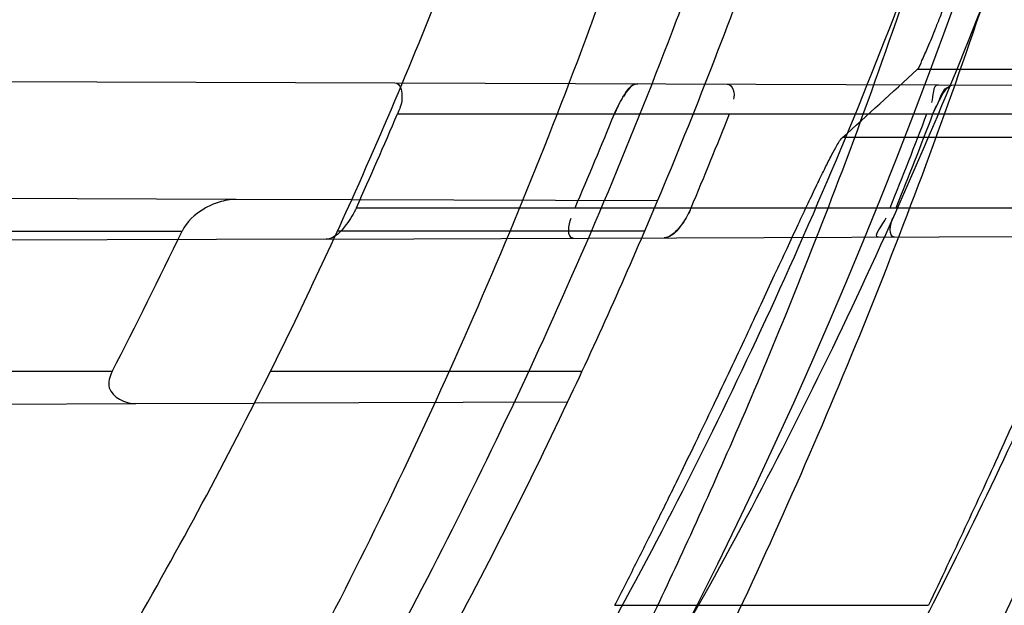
# Model space of a CAD drawing. Header units: millimetres. Extents: x 0 to 297, y 0 to 210.
# Tile 35 of 256: x 143.4286 to 143.5128, y 90.771 to 90.821. Entities that reach past the tile are written whole.
import ezdxf

# ---------------------------------------------------------------- set-up
doc = ezdxf.new("R2010")
doc.units = ezdxf.units.MM
doc.header["$LTSCALE"] = 16.335
doc.layers.get('0').update_dxf_attribs({"linetype": 'CONTINUOUS'})
for name, color, linetype in [('01_GLOBAL', 7, 'CONTINUOUS'), ('INTFCLR_1', 7, 'CONTINUOUS'), ('INTFCLR_144815', 7, 'CONTINUOUS')]:
    doc.layers.add(name, color=color, linetype=linetype)

msp = doc.modelspace()

# ---------------------------------------------------------------- linework, layer by layer
at = {"color": 7, "linetype": 'Continuous'}
msp.add_circle((144.2368034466, 92.193132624), 3.04, dxfattribs=at)
at = {"color": 9, "linetype": 'Continuous'}
msp.add_arc((144.2368034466, 92.193132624), 3.001038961, 182.9674534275, 267.0325465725, dxfattribs=at)
at = {"layer": '01_GLOBAL', "color": 7, "linetype": 'Continuous'}
msp.add_circle((144.2368034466, 92.193132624), 3.08, dxfattribs=at)
at = {"layer": 'INTFCLR_1', "color": 6, "linetype": 'Continuous'}
for p, q in [((143.3952199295, 90.8157966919), (143.4607212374, 90.8155680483)), ((143.4570233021, 90.8055809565), (143.4471388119, 90.8056154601)), ((143.4548423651, 90.80222935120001), (143.3878577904, 90.80199553)), ((143.438565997, 90.7881725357), (143.4487121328, 90.7882079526))]:
    msp.add_line(p, q, dxfattribs=at)
at = {"layer": 'INTFCLR_1', "color": 9, "linetype": 'Continuous'}
for p, q in [((143.4607212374, 90.8155680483), (143.5326782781, 90.8153168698)), ((143.460933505, 90.8129089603), (143.5317836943, 90.8129089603)), ((143.4471388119, 90.8056154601), (143.3958357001, 90.8057945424)), ((143.4831626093, 90.80548971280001), (143.4570233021, 90.8055809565)), ((143.4574268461, 90.80490896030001), (143.5288213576, 90.80490896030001)), ((143.380525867, 90.8029089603), (143.442521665, 90.8029089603)), ((143.4548423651, 90.80222935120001), (143.5279265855, 90.80248446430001)), ((143.4820648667, 90.8029089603), (143.4558086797, 90.8029089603)), ((143.4365434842, 90.7909089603), (143.3731483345, 90.7909089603)), ((143.4767024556, 90.7909089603), (143.4500694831, 90.7909089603)), ((143.3856319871, 90.78798776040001), (143.438565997, 90.7881725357)), ((143.4754799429, 90.7883013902), (143.4487121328, 90.7882079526))]:
    msp.add_line(p, q, dxfattribs=at)
at = {"layer": 'INTFCLR_1', "color": 7, "linetype": 'Continuous'}
for p, q in [((143.4799513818, 90.81390843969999), (143.4794711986, 90.8129089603)), ((143.5066976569, 90.8129089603), (143.5071307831, 90.8138714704))]:
    msp.add_line(p, q, dxfattribs=at)
msp.add_lwpolyline([(143.4842879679, 90.80253176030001), (143.4842190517, 90.8024895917), (143.4841515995, 90.8024522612), (143.4840856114, 90.8024198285), (143.4840208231, 90.8023922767), (143.4839574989, 90.80236973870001), (143.4838964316, 90.802352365), (143.4838378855, 90.80234008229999), (143.4837815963, 90.802332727), (143.4837275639, 90.80233018)], dxfattribs=at)
at = {"layer": 'INTFCLR_1', "color": 6, "linetype": 'Continuous'}
for centre, radius, start, end in [((143.076579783, 90.97690896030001), 0.4827613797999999, 270, 90.00000002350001), ((143.076579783, 90.97690896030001), 0.4587930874, 270, 90.00000002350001), ((143.075919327, 90.9769045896), 0.4184859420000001, 335.7326455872, 336.9285663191), ((143.077110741, 90.9769048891), 0.4344981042, 336.6810239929, 337.8249472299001), ((143.0759183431, 90.9769051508), 0.4447273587, 337.2478700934, 338.3610402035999), ((143.0766158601, 90.9769054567), 0.4598059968, 338.0335761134, 339.1045049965), ((143.077109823, 90.97690537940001), 0.4598266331, 338.0346236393, 339.1054969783), ((143.076579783, 90.97690896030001), 0.417241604, 333.1113287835, 335.7561731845), ((143.076579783, 90.97690896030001), 0.441241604, 334.6943264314, 337.139241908), ((143.0532784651, 90.98933691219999), 0.4315851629, 332.6280237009, 334.4079187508)]:
    msp.add_arc(centre, radius, start, end, dxfattribs=at)
at = {"layer": 'INTFCLR_1', "color": 9, "linetype": 'Continuous'}
for radius, start, end in [(0.417241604, 335.7561731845, 339.1304001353), (0.441241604, 337.139241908, 340.3263098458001), (0.417241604, 329.5812702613, 333.1113287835), (0.441241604, 331.3802865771, 334.6943264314)]:
    msp.add_arc((143.076579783, 90.97690896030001), radius, start, end, dxfattribs=at)
at = {"layer": 'INTFCLR_1', "color": 6, "linetype": 'Continuous'}
for points, knots in [([(143.391388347, 91.3209089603), (143.3904120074, 91.3209089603), (143.3921762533, 91.3175482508), (143.3936912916, 91.315694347), (143.3961672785, 91.3124411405), (143.3992225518, 91.30876154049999), (143.403128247, 91.3040654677), (143.4076936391, 91.29861198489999), (143.4125904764, 91.2926805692), (143.4174256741, 91.286720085), (143.4219266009, 91.28104271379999), (143.4260587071, 91.27571427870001), (143.4298162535, 91.27075815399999), (143.4332121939, 91.266182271), (143.4362702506, 91.26197618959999), (143.4390204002, 91.2581218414), (143.4414908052, 91.2545969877), (143.44370074, 91.2513921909), (143.4456749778, 91.24848640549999), (143.4474377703, 91.24585559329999), (143.4490168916, 91.24346918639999), (143.4504211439, 91.2413232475), (143.4516679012, 91.2393981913), (143.4527743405, 91.2376740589), (143.4537663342, 91.2361152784), (143.4546489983, 91.2347177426), (143.4556772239, 91.23307898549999), (143.456672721, 91.23147797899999), (143.4576979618, 91.229813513), (143.4585721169, 91.2283843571), (143.4595323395, 91.2268022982), (143.4605887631, 91.22504676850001), (143.4617562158, 91.22308812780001), (143.4630444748, 91.22090314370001), (143.464465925, 91.21846216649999), (143.4660286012, 91.2157418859), (143.4677482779, 91.21270225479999), (143.4696392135, 91.20930191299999), (143.4717186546, 91.20548838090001), (143.4740086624, 91.2011951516), (143.4765248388, 91.1963580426), (143.4792812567, 91.1909028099), (143.4822951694, 91.18473858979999), (143.4855914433, 91.1777384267), (143.4891913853, 91.16974930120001), (143.4931140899, 91.16057587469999), (143.4973740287, 91.14998328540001), (143.5019825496, 91.13763594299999), (143.5068772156, 91.12325026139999), (143.5117345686, 91.10722271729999), (143.5162134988, 91.0902287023), (143.5200746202, 91.0730385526), (143.5232856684, 91.05580143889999), (143.5258459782, 91.03858559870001), (143.5277689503, 91.0213883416), (143.5290609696, 91.0042502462), (143.529733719, 90.9871546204), (143.5297948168, 90.97012845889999), (143.5292510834, 90.9531560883), (143.5281065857, 90.9362397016), (143.5263644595, 90.9193928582), (143.5240214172, 90.9025816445), (143.5210770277, 90.88582850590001), (143.5175167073, 90.8690970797), (143.5133376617, 90.85240858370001), (143.5085942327, 90.8359945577), (143.5035656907, 90.8206525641), (143.4986112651, 90.80703250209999), (143.4940105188, 90.7954001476), (143.4897809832, 90.7854046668), (143.485903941, 90.7767502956), (143.4823616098, 90.7692115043), (143.4791285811, 90.76260345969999), (143.4761817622, 90.75678861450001), (143.4734988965, 90.7516551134), (143.4710647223, 90.7471189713), (143.4688610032, 90.7431068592), (143.466865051, 90.7395466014), (143.4650570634, 90.7363786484), (143.4634184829, 90.7335526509), (143.461937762, 90.7310351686), (143.4606041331, 90.72879595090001), (143.4594032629, 90.72680144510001), (143.4583170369, 90.7250147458), (143.457331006, 90.7234069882), (143.4564183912, 90.7219306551), (143.4555069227, 90.720467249), (143.4545265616, 90.7189048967), (143.4534184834, 90.71715367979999), (143.4521719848, 90.7152023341), (143.4507682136, 90.71302749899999), (143.4491853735, 90.7106037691), (143.4474055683, 90.7079124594), (143.4454085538, 90.7049352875), (143.4431685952, 90.701647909), (143.4406602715, 90.6980271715), (143.4378551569, 90.6940523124), (143.4347311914, 90.6897123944), (143.4312583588, 90.6849889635), (143.4274059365, 90.6798656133), (143.4231637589, 90.6743560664), (143.4185304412, 90.6684770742), (143.4135422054, 90.66229925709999), (143.408452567, 90.6561180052), (143.4036878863, 90.6504204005), (143.3995946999, 90.6455048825), (143.3963986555, 90.6416642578), (143.3938021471, 90.6382708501), (143.3922373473, 90.6363594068), (143.3903920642, 90.6329089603), (143.391388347, 90.6329089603)], [0, 0, 0, 0, 0.0038604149, 0.007501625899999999, 0.0124785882, 0.0188917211, 0.0268498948, 0.0364677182, 0.0470694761, 0.05724446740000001, 0.066818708, 0.0757144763, 0.0839053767, 0.0914099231, 0.0982451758, 0.1044667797, 0.1101313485, 0.11526428, 0.1198589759, 0.1240215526, 0.1277856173, 0.1311734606, 0.1341617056, 0.1368541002, 0.1392736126, 0.1414672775, 0.143389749, 0.1469230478, 0.1489215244, 0.1511192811, 0.1535471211, 0.1562389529, 0.1592204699, 0.1625628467, 0.1662680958, 0.1703891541, 0.1749670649, 0.1800767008, 0.1857729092, 0.1921414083, 0.199315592, 0.2073311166, 0.2163077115, 0.2264451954, 0.2379233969, 0.2509534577, 0.2658909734, 0.2830621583, 0.3030578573, 0.3259639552, 0.3492662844, 0.3725305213, 0.3956109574, 0.4185782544, 0.4413347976, 0.4640172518, 0.4865192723, 0.5089682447, 0.5313242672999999, 0.5536477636, 0.5759939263, 0.5982772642, 0.6207472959, 0.6432362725, 0.6658996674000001, 0.6887559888, 0.7107777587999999, 0.7297237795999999, 0.7460531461, 0.7602331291, 0.7726347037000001, 0.7835467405, 0.7931663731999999, 0.8017211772, 0.8093215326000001, 0.8160683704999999, 0.8220757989, 0.8274205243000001, 0.8322066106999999, 0.8364980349, 0.8403367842, 0.8437547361, 0.8468031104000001, 0.8495420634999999, 0.8520223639, 0.8542604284, 0.8564046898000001, 0.8588391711, 0.861553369, 0.8645986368, 0.8679945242, 0.8717882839, 0.8760445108, 0.8807522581, 0.8859628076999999, 0.8917731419, 0.8981681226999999, 0.9051985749, 0.9129160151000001, 0.9213486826, 0.9305434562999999, 0.9404096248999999, 0.9509435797, 0.9619432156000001, 0.9720502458, 0.9803711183, 0.9870628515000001, 0.9922716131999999, 0.9960607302, 1, 1, 1, 1]), ([(143.3913883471, 90.6329089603), (143.3925009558, 90.6329089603), (143.3944304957, 90.6342092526), (143.3973970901, 90.6359951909), (143.4007982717, 90.63846662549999), (143.4050037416, 90.641686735), (143.4100111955, 90.64579797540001), (143.4155298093, 90.6505901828), (143.4211292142, 90.6557134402), (143.4264144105, 90.6607775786), (143.43125736, 90.6656028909), (143.4356657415, 90.6701567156), (143.4396603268, 90.6744161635), (143.4432708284, 90.6783761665), (143.4465216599, 90.6820354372), (143.4494397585, 90.68539654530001), (143.4520627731, 90.68848206), (143.4544121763, 90.6912986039), (143.456513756, 90.6938607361), (143.4583900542, 90.69618388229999), (143.4600695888, 90.6982924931), (143.4615949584, 90.7002315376), (143.4630975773, 90.7021632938), (143.4646983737, 90.7042463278), (143.4663978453, 90.7064880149), (143.4680793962, 90.7087376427), (143.4697311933, 90.7109767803), (143.4714499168, 90.71333865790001), (143.4733525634, 90.7159926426), (143.4754791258, 90.7190089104), (143.477855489, 90.7224451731), (143.4805066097, 90.7263640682), (143.4834545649, 90.73083052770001), (143.4867221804, 90.73592456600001), (143.4903444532, 90.7417581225), (143.4943554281, 90.74846001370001), (143.4987865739, 90.7561875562), (143.5036710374, 90.7651488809), (143.5090369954, 90.7755879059), (143.5149200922, 90.78786990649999), (143.5212054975, 90.8021696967), (143.5274896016, 90.8180379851), (143.5333654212, 90.8347684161), (143.5385840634, 90.85172715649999), (143.543100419, 90.8687485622), (143.5469295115, 90.8858143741), (143.5500694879, 90.9028343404), (143.5525457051, 90.9198546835), (143.5543635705, 90.93680288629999), (143.5555404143, 90.953705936), (143.5560867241, 90.9705470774), (143.5560112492, 90.9873292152), (143.5553196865, 91.00406232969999), (143.5540157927, 91.0207358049), (143.5520992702, 91.03735679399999), (143.5495685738, 91.05392286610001), (143.5464237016, 91.0704086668), (143.5426520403, 91.08685112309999), (143.5382472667, 91.1032296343), (143.5331875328, 91.11956315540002), (143.527486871, 91.1357686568), (143.5213730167, 91.1512348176), (143.515238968, 91.1652433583), (143.5094946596, 91.17729987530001), (143.5042564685, 91.18755505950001), (143.4994933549, 91.19635787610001), (143.4951738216, 91.20395281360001), (143.4912628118, 91.21054467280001), (143.4877284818, 91.21628951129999), (143.4845342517, 91.2213187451), (143.4816534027, 91.22572797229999), (143.4790579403, 91.22960449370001), (143.4767281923, 91.23301003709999), (143.4746357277, 91.2360102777), (143.472765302, 91.23864767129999), (143.4710870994, 91.24097947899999), (143.46957943, 91.2430470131), (143.4681380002, 91.2450001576), (143.4666395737, 91.2470074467), (143.4649885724, 91.2491911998), (143.463288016, 91.2514092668), (143.4615819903, 91.2536039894), (143.4598543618, 91.2557981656), (143.4579581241, 91.2581730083), (143.4558400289, 91.260784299), (143.4534675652, 91.2636590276), (143.4508179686, 91.26680939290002), (143.447859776, 91.2702519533), (143.4445666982, 91.2739955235), (143.4409044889, 91.27805121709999), (143.4368464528, 91.28241728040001), (143.4323696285, 91.2870829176), (143.4274456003, 91.2920302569), (143.4220754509, 91.2972158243), (143.4163486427, 91.3024971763), (143.410661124, 91.30747107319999), (143.4054543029, 91.3117747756), (143.4010724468, 91.3151480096), (143.3975442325, 91.3177259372), (143.3944939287, 91.3195690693), (143.3925216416, 91.3209089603), (143.3913883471, 91.3209089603)], [0, 0, 0, 0, 0.0042187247, 0.0081401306, 0.0133978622, 0.0200459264, 0.0282638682, 0.0379443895, 0.0477615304, 0.05703690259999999, 0.0656973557, 0.0736821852, 0.0810680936, 0.0878383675, 0.0940009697, 0.0996271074, 0.1047154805, 0.1093563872, 0.1135342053, 0.1172803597, 0.1206792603, 0.1237557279, 0.1266349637, 0.1299589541, 0.1337168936, 0.1373013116, 0.1406085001, 0.1442672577, 0.148377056, 0.1529904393, 0.1582606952, 0.164218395, 0.1709303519, 0.1785521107, 0.1871652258, 0.1969659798, 0.2081658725, 0.2209392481, 0.2356613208, 0.2526660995, 0.2725685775, 0.2948769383, 0.3173640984, 0.3397873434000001, 0.3621386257, 0.3841211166, 0.4060891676, 0.4277469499, 0.4493218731, 0.470705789, 0.4919793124, 0.5131981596, 0.5343255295, 0.5554668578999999, 0.5765984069, 0.5977513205, 0.6189954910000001, 0.6402209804, 0.6617015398, 0.6832900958, 0.7050415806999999, 0.7268239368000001, 0.7463339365, 0.7630160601, 0.7774553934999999, 0.7899931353, 0.8009638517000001, 0.8105830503, 0.8190545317, 0.8265380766, 0.8331730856, 0.8390248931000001, 0.8442268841, 0.8488182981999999, 0.8528943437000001, 0.8564866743, 0.8597116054, 0.8625968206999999, 0.8656908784, 0.8692094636, 0.8729771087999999, 0.8762884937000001, 0.879749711, 0.8835661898, 0.8878115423, 0.8924986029, 0.8976989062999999, 0.9034198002, 0.9097088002, 0.9166034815, 0.9241390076, 0.9323094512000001, 0.9411199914, 0.9506041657, 0.9606137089, 0.9706541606, 0.9792553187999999, 0.9862062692, 0.9916647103, 0.9957028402, 1, 1, 1, 1]), ([(143.4607212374, 90.8155680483), (143.4612149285, 90.8155663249), (143.4614729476, 90.8140740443), (143.4611107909, 90.813325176), (143.460933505, 90.8129089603)], [0, 0, 0, 0, 0.5218234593, 1, 1, 1, 1]), ([(143.4471388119, 90.8056154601), (143.446648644, 90.80561717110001), (143.4456746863, 90.8054362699), (143.4439930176, 90.8046772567), (143.4429010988, 90.8037033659), (143.442521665, 90.8029089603)], [0, 0, 0, 0, 0.2649760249, 0.5240908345, 1, 1, 1, 1]), ([(143.4574268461, 90.80490896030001), (143.4571964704, 90.8043979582), (143.456562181, 90.80337226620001), (143.4555483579, 90.8022318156), (143.4548423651, 90.80222935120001)], [0, 0, 0, 0, 0.4425733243, 1, 1, 1, 1]), ([(143.4365434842, 90.7909089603), (143.4363295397, 90.79049681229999), (143.4359239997, 90.7889870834), (143.4376868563, 90.7881694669), (143.438565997, 90.7881725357)], [0, 0, 0, 0, 0.3456372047, 1, 1, 1, 1])]:
    msp.add_open_spline(points, degree=3, knots=knots, dxfattribs=at)
at = {"layer": 'INTFCLR_1', "color": 9, "linetype": 'Continuous'}
for points, knots in [([(143.480055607, 91.1260798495), (143.4837259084, 91.1155891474), (143.4903909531, 91.0940316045), (143.4967360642, 91.0663225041), (143.4998687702, 91.04781634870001), (143.5011284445, 91.03908602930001), (143.5019170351, 91.03321160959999), (143.5038463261, 91.0170292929), (143.5057008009, 90.99034417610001), (143.5054397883, 90.96356436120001), (143.5044671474, 90.9471924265), (143.504022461, 90.9412179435), (143.5032714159, 90.9323261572), (143.5012002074, 90.91339241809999), (143.4963788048, 90.88484585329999), (143.49048443, 90.86114028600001), (143.4864832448, 90.8475354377), (143.4848602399, 90.84220041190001), (143.4819377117, 90.8330489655), (143.4757637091, 90.8153843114), (143.4658991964, 90.7913053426), (143.4557508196, 90.7706295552), (143.4492053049, 90.7585613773), (143.4468307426, 90.7543048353), (143.4433023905, 90.74809499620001), (143.4357024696, 90.7352960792), (143.4236423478, 90.7168780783), (143.4088585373, 90.6967735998), (143.3981978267, 90.6836583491), (143.3920521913, 90.6764597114), (143.3897353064, 90.67377295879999), (143.3858253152, 90.6693041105), (143.3786022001, 90.6612629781), (143.3707422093, 90.65288706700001), (143.3636495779, 90.6454713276), (143.3593994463, 90.6410102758), (143.3560255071, 90.6373676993), (143.3538487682, 90.6348460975), (143.3526496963, 90.6332520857), (143.3521523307, 90.6324062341), (143.3518509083, 90.63179937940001), (143.3519780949, 90.6310096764), (143.3536612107, 90.6313530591), (143.3555127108, 90.6322404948), (143.3588652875, 90.6340529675), (143.3620632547, 90.63609007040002), (143.3646891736, 90.63783994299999), (143.3663741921, 90.6389985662), (143.3692060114, 90.6409804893), (143.3737350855, 90.64429641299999), (143.3800639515, 90.6492162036), (143.3895251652, 90.6570018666), (143.3979931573, 90.6645963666), (143.4054028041, 90.6717023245), (143.4107134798, 90.67694344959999), (143.4202844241, 90.68681168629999), (143.4339256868, 90.7022001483), (143.4499433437, 90.72266038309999), (143.4614126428, 90.7394215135), (143.4682300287, 90.75032242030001), (143.4707469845, 90.75446396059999), (143.4745342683, 90.76081850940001), (143.4826220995, 90.77508671), (143.4941655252, 90.79824657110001), (143.5021068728, 90.8176018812), (143.505791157, 90.8276271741)], [0, 0, 0, 0, 0.0419354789, 0.08505031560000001, 0.1071497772, 0.1127379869, 0.1183317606, 0.1295131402, 0.1742263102, 0.2191466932, 0.230445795, 0.2361065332, 0.241751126, 0.2641147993, 0.3079545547, 0.3508736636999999, 0.3561840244, 0.3614616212, 0.3719139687, 0.3924297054, 0.4320526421, 0.4700131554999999, 0.4792642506, 0.483852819, 0.4884035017, 0.5062126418, 0.5400088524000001, 0.5714206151, 0.6003317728, 0.6037560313, 0.6071340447, 0.6137178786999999, 0.6261602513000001, 0.6479155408, 0.6570536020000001, 0.6648783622, 0.6711643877, 0.6757843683, 0.6774462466, 0.6786751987, 0.6794900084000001, 0.6799813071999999, 0.6813020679, 0.6842478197, 0.6888651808, 0.6950795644, 0.6987591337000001, 0.70073729, 0.7027989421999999, 0.7117993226, 0.7219139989, 0.7330405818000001, 0.7580265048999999, 0.7648041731, 0.7717766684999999, 0.7861782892, 0.816667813, 0.8493175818, 0.8841610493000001, 0.8932352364, 0.8978283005, 0.9024468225, 0.9211469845, 0.9596997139, 1, 1, 1, 1]), ([(143.3574002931, 90.6329089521), (143.3572429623, 90.6329089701), (143.3568577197, 90.6329849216), (143.3568775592, 90.6336774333), (143.3572897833, 90.63438990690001), (143.3580025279, 90.63544892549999), (143.3590890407, 90.6367667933), (143.3605161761, 90.6383861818), (143.3622809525, 90.6402852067), (143.364262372, 90.64235883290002), (143.366417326, 90.6445772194), (143.3695810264, 90.647809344), (143.3761156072, 90.6544648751), (143.384127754, 90.66278898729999), (143.391492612, 90.67078447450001), (143.3954790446, 90.6752283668), (143.3978410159, 90.6779000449), (143.4041032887, 90.6850552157), (143.4149655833, 90.6980920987), (143.4300350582, 90.7180883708), (143.4423327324, 90.7364164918), (143.4500842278, 90.74915778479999), (143.4536819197, 90.7553382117), (143.4561024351, 90.75957339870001), (143.4627716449, 90.77157583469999), (143.4731139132, 90.7921423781), (143.4831746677, 90.8161140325), (143.4894718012, 90.8337029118), (143.4924519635, 90.8428134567), (143.4941067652, 90.8481240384), (143.4981845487, 90.86166066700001), (143.5041933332, 90.8852508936), (143.5091109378, 90.9136744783), (143.5112232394, 90.9325267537), (143.5119890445, 90.94137893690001), (143.5124424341, 90.9473263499), (143.5134340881, 90.9636235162), (143.5137003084, 90.9902855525), (143.5118091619, 91.01685089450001), (143.5098423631, 91.03295754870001), (143.5090383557, 91.0388051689), (143.5077538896, 91.047496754), (143.5045588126, 91.0659242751), (143.498087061, 91.0935137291), (143.4912937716, 91.1149624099), (143.4875537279, 91.1253987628)], [0, 0, 0, 0, 0.0008731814, 0.0017184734, 0.0032338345, 0.0055641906, 0.008732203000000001, 0.0127298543, 0.0175349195, 0.0231216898, 0.028646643, 0.0346996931, 0.0482229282, 0.0804128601, 0.09881585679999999, 0.1085510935, 0.1135452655, 0.1186072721, 0.1613234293, 0.207686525, 0.2575125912, 0.2837456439, 0.2904463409, 0.297201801, 0.3108185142, 0.3666506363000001, 0.4248611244, 0.4549770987, 0.470314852, 0.4780577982, 0.4858479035, 0.548777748, 0.6130125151, 0.6457681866, 0.6540348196, 0.6623247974, 0.6788712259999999, 0.7446474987, 0.8101274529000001, 0.8265054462, 0.8346996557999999, 0.8428862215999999, 0.8752668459, 0.9384715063, 1, 1, 1, 1]), ([(143.5133416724, 90.82845352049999), (143.5095934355, 90.8184767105), (143.5015126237, 90.7992132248), (143.48977788, 90.77618411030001), (143.4815589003, 90.7619993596), (143.4777089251, 90.7556795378), (143.4751493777, 90.7515590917), (143.4682128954, 90.7407077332), (143.456543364, 90.7240235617), (143.4402554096, 90.7036662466), (143.4263884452, 90.6883575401), (143.4166609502, 90.67853995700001), (143.4112615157, 90.67332328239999), (143.403723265, 90.6662454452), (143.3951109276, 90.65868233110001), (143.3854941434, 90.6509298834), (143.379059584, 90.64602816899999), (143.3744559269, 90.64272343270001), (143.3715784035, 90.6407481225), (143.3698645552, 90.6395914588), (143.3661678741, 90.63717972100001), (143.3623175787, 90.6347700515), (143.3587607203, 90.63320736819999), (143.3577821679, 90.6329089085), (143.3574002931, 90.6329089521)], [0, 0, 0, 0, 0.1254333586, 0.2455838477, 0.3039242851, 0.3183395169, 0.3326778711, 0.3610127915, 0.4699119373, 0.572102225, 0.6676664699, 0.7128530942, 0.7347412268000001, 0.7560248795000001, 0.8345501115, 0.8695520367, 0.9013904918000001, 0.9297392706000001, 0.9362356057, 0.9424699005, 0.9540693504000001, 0.9882335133, 0.9955056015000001, 1, 1, 1, 1])]:
    msp.add_open_spline(points, degree=3, knots=knots, dxfattribs=at)
at = {"layer": 'INTFCLR_1', "color": 7, "linetype": 'Continuous'}
for points, knots in [([(143.4794711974, 90.8129089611), (143.4796730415, 90.81340427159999), (143.4801707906, 90.8142828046), (143.4808936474, 90.8155022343), (143.4814638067, 90.8154956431)], [0, 0, 0, 0, 0.484010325, 1, 1, 1, 1]), ([(143.5066976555, 90.812908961), (143.5068792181, 90.8133846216), (143.5073259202, 90.8142133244), (143.5079660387, 90.81540715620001), (143.5084965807, 90.8154012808)], [0, 0, 0, 0, 0.4896894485, 1, 1, 1, 1]), ([(143.4860399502, 90.80490896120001), (143.4858343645, 90.80441854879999), (143.4852774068, 90.8034576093), (143.484373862, 90.802328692), (143.4837275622, 90.8023301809)], [0, 0, 0, 0, 0.4513860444, 1, 1, 1, 1]), ([(143.4860399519, 90.80490896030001), (143.485838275, 90.80443216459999), (143.4853555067, 90.80356439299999), (143.4846906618, 90.8027846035), (143.4842879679, 90.80253176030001)], [0, 0, 0, 0, 0.5212463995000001, 1, 1, 1, 1])]:
    msp.add_open_spline(points, degree=3, knots=knots, dxfattribs=at)
for points in [[(143.481463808, 90.8154956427), (143.4809197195, 90.815497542), (143.4805225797, 90.81487397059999), (143.4802523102, 90.81440175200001)], [(143.5071307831, 90.8138714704), (143.5073900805, 90.81435780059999), (143.5075480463, 90.8152135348), (143.50809918, 90.81521161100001)]]:
    msp.add_open_spline(points, degree=3, dxfattribs=at)
at = {"layer": 'INTFCLR_1', "color": 6, "linetype": 'Continuous'}
for points in [[(143.4891136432, 90.8154689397), (143.4895831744, 90.81546730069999), (143.4898198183, 90.81460152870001), (143.4896466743, 90.81416508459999)], [(143.5071643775, 90.8154059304), (143.5066220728, 90.81540782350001), (143.5067538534, 90.81440189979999), (143.5065604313, 90.81389525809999)], [(143.475951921, 90.8023030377), (143.4753829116, 90.8023010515), (143.4755605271, 90.80347943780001), (143.4757857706, 90.8040019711)], [(143.5020570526, 90.80239416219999), (143.5014654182, 90.80239209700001), (143.5024753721, 90.80350113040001), (143.502696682, 90.8040498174)], [(143.5034088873, 90.802398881), (143.5028603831, 90.8023969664), (143.5030546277, 90.80352894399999), (143.5032597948, 90.80403763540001)]]:
    msp.add_open_spline(points, degree=3, dxfattribs=at)
at = {"layer": 'INTFCLR_144815', "color": 9, "linetype": 'Continuous'}
for p, q in [((143.5308834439, 90.8166982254), (143.5053356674, 90.8166982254)), ((143.5246742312, 90.8108955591), (143.498970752, 90.8108955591)), ((143.4795138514, 90.7709503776), (143.5063085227, 90.7709503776))]:
    msp.add_line(p, q, dxfattribs=at)
at = {"layer": 'INTFCLR_144815', "color": 6, "linetype": 'Continuous'}
for radius in [0.5104906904, 0.4864760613]:
    msp.add_circle((143.076579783, 90.97690896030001), radius, dxfattribs=at)
for radius, start, end in [(0.7037433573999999, 313.9937911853, 154.5150993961), (0.6797433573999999, 312.9543589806, 154.5144414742), (0.6572577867, 282.2440355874, 71.2863570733), (0.5288304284, 45.0000000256, 314.9999999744), (0.5278840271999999, 44.999999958, 315.000000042), (0.5271191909, 44.99999997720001, 315.0000000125), (0.5186031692, 308.490992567, 51.50900743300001), (0.5426177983, 316.9838592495, 43.0161407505), (0.5120146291, 313.9992414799, 46.00075850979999)]:
    msp.add_arc((143.076579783, 90.97690896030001), radius, start, end, dxfattribs=at)
at = {"layer": 'INTFCLR_144815', "color": 9, "linetype": 'Continuous'}
for centre, radius, start, end in [((143.076579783, 90.97690896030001), 0.6528896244, 292.4997540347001, 54.0964566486), ((143.0765826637, 90.97691030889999), 0.5889741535, 292.4997540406, 54.09645665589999), ((143.0766003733, 90.97691387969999), 0.5790161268, 311.2505121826, 48.7494878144), ((143.076579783, 90.97690896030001), 0.5277450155, 314.0862202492, 45.9137797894), ((143.076579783, 90.97690896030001), 0.5151250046, 313.8592910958, 46.1407088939), ((143.076579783, 90.97690896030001), 0.5117547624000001, 314.0319604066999, 45.9680396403)]:
    msp.add_arc(centre, radius, start, end, dxfattribs=at)
at = {"layer": 'INTFCLR_144815', "color": 6, "linetype": 'Continuous'}
msp.add_ellipse((143.076579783, 91.6533714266), major_axis=(0, 1.0152094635), ratio=0.7456587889, start_param=-2.5496427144, end_param=-2.5394757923, dxfattribs=at)
for points, knots in [([(143.433067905, 90.62090910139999), (143.4328265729, 90.6209135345), (143.4324756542, 90.62173267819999), (143.4330197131, 90.6224610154), (143.4334366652, 90.6233453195), (143.4339703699, 90.62419814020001), (143.4346161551, 90.625198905), (143.4354019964, 90.62633936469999), (143.4363208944, 90.62762784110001), (143.4373778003, 90.629067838), (143.4385738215, 90.6306651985), (143.4399109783, 90.6324252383), (143.441391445, 90.63435475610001), (143.4430186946, 90.6364625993), (143.4447956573, 90.638757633), (143.4467226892, 90.6412461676), (143.4487964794, 90.6439306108), (143.4510117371, 90.6468115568), (143.4533657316, 90.6498936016), (143.4558612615, 90.6531893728), (143.4585019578, 90.6567137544), (143.461284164, 90.6604731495), (143.4641988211, 90.6644674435), (143.4672349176, 90.66869431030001), (143.4703835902, 90.673154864), (143.473633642, 90.6778472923), (143.4769725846, 90.6827680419), (143.4803867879, 90.68791175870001), (143.4838617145, 90.69327133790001), (143.4873822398, 90.69883811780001), (143.4909329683, 90.704602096), (143.4944985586, 90.7105522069), (143.4980640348, 90.7166766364), (143.5016150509, 90.7229631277), (143.5051380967, 90.72939925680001), (143.508620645, 90.7359726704), (143.5120512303, 90.7426712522), (143.5154195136, 90.7494833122), (143.5187162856, 90.75639770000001), (143.5219334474, 90.7634039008), (143.5250639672, 90.77049210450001), (143.5281017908, 90.777653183), (143.5310417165, 90.78487857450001), (143.5338798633, 90.7921616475), (143.5366072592, 90.7994810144), (143.5392210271, 90.8068281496), (143.5417223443, 90.8142048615), (143.5441140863, 90.8216202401), (143.5463966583, 90.8290768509), (143.5485670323, 90.8365654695), (143.5506238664, 90.84408177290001), (143.5525648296, 90.8516162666), (143.5543887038, 90.8591617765), (143.5560958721, 90.86671694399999), (143.5576869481, 90.8742815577), (143.5591625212, 90.881855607), (143.5605229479, 90.88943824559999), (143.5617683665, 90.89702739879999), (143.5628989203, 90.9046205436), (143.5639149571, 90.91221615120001), (143.5648169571, 90.91981379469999), (143.5656053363, 90.9274129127), (143.5662804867, 90.9350130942), (143.5668427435, 90.942613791), (143.5672924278, 90.9502149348), (143.5676297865, 90.9578162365), (143.5678550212, 90.9654177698), (143.5679682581, 90.97301929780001), (143.5679695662, 90.9806209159), (143.567858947, 90.9882224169), (143.5676363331, 90.99582392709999), (143.5673015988, 91.00342523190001), (143.5668545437, 91.01102638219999), (143.5662949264, 91.0186270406), (143.5656224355, 91.0262270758), (143.5648367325, 91.0338260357), (143.5639374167, 91.0414235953), (143.5629240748, 91.0490191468), (143.5617962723, 91.05661196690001), (143.5605535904, 91.0642010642), (143.5591956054, 91.07178539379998), (143.5577218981, 91.0793638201), (143.5561322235, 91.0869343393), (143.5544265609, 91.09449419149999), (143.5526049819, 91.10204067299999), (143.5506674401, 91.10957186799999), (143.5486137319, 91.117086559), (143.5464439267, 91.1245825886), (143.5441586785, 91.13205611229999), (143.5417591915, 91.139502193), (143.5392470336, 91.1469155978), (143.5366239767, 91.1542912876), (143.5338923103, 91.16162359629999), (143.5310549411, 91.16890614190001), (143.5281154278, 91.1761319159), (143.525078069, 91.1832932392), (143.5219479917, 91.1903817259), (143.5187312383, 91.19738826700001), (143.5154348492, 91.20430302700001), (143.512066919, 91.2111154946), (143.5086366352, 91.2178145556), (143.5051543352, 91.2243885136), (143.5016314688, 91.2308252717), (143.4980805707, 91.2371124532), (143.4945151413, 91.2432376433), (143.4909495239, 91.24918858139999), (143.4873986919, 91.2549534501), (143.4838779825, 91.2605211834), (143.480402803, 91.2658817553), (143.4769882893, 91.27102648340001), (143.4736489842, 91.2759482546), (143.4703985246, 91.28064170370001), (143.4672493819, 91.28510330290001), (143.464212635, 91.2893314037), (143.4612978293, 91.29332617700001), (143.4585129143, 91.29708947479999), (143.4558642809, 91.3006245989), (143.4533568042, 91.30393610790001), (143.450993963, 91.30702956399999), (143.4487779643, 91.3099113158), (143.4467099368, 91.3125882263), (143.444790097, 91.3150674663), (143.4430178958, 91.31735635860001), (143.4413922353, 91.31946213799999), (143.4399116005, 91.32139186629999), (143.4385741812, 91.323152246), (143.4373781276, 91.32474964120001), (143.4363211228, 91.32618976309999), (143.4354021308, 91.3274783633), (143.4346162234, 91.32861891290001), (143.4339704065, 91.32961972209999), (143.4334366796, 91.3304725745), (143.4330197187, 91.3313568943), (143.4324756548, 91.33208523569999), (143.4328265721, 91.33290438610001), (143.433067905, 91.3329088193)], [0, 0, 0, 0, 0.0009310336, 0.002365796, 0.0034193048, 0.0047077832, 0.006237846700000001, 0.0080159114, 0.0100484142, 0.0123424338, 0.0149055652, 0.0177455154, 0.0208683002, 0.0242865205, 0.0280168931, 0.0320641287, 0.03642688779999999, 0.0411013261, 0.0460820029, 0.0513859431, 0.0570470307, 0.0630689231, 0.0694259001, 0.0761196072, 0.0831428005, 0.0904858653, 0.0981365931, 0.1060799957, 0.1142989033, 0.1227742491, 0.1314855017, 0.1404113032, 0.1495299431, 0.1588198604, 0.1682601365, 0.1778307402, 0.1875127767, 0.1972886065, 0.2071421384, 0.2170587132, 0.2270251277, 0.2370298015, 0.2470622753, 0.2571128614, 0.2671789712, 0.2771901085, 0.2871913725, 0.2972229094, 0.3072428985, 0.3172696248, 0.3272959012, 0.3372999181, 0.3472797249, 0.3572378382, 0.3671756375, 0.3770956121, 0.3870009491, 0.3968896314, 0.4067592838, 0.416611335, 0.4264476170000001, 0.4362699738, 0.4460792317, 0.4558777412, 0.465666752, 0.475448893, 0.4852256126, 0.4949995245, 0.5047720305, 0.5145458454, 0.5243224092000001, 0.5341044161, 0.5438932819, 0.5536914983, 0.5635002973, 0.5733219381, 0.5831577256, 0.5930094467, 0.6028783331, 0.6127653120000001, 0.6226711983, 0.6325970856, 0.6425436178, 0.6525082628, 0.6624891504, 0.6724871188, 0.6825027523, 0.6925369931, 0.7025869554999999, 0.7126463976, 0.7227116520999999, 0.7327783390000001, 0.742840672, 0.7528920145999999, 0.7629245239, 0.772929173, 0.7828957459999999, 0.7928124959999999, 0.8026662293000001, 0.8124423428, 0.8221246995, 0.8316958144, 0.8411366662, 0.8504272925, 0.8595467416, 0.8684734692, 0.8771857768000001, 0.8856622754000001, 0.8938824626, 0.9018271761, 0.9094792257, 0.9168237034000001, 0.923848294, 0.9305435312, 0.93690291, 0.9429227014, 0.9486018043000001, 0.9539413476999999, 0.9589446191, 0.9636165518, 0.9679634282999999, 0.9719924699, 0.9757115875, 0.9791292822, 0.9822538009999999, 0.9850935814, 0.9876568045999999, 0.9899510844, 0.9919838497, 0.9937619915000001, 0.9952921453, 0.9965806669, 0.997634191, 0.9990689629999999, 1, 1, 1, 1]), ([(143.4446760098, 91.3209089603), (143.4444338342, 91.3209089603), (143.4440805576, 91.32008333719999), (143.4445966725, 91.319342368), (143.4449904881, 91.3184389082), (143.4454977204, 91.3175675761), (143.4461122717, 91.3165448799), (143.4468609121, 91.3153794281), (143.4477365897, 91.3140630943), (143.4487436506, 91.31259278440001), (143.4498827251, 91.31096304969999), (143.4511555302, 91.3091686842), (143.4525633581, 91.3072037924), (143.4541073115, 91.30506236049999), (143.455788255, 91.3027379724), (143.4576064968, 91.30022429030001), (143.4595619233, 91.2975147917), (143.4616535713, 91.2946033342), (143.4638797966, 91.2914838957), (143.4662378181, 91.28815120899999), (143.4687238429, 91.2846006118), (143.4713327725, 91.2808285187), (143.4740582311, 91.27683247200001), (143.4768924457, 91.2726114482), (143.4798262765, 91.2681659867), (143.4828493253, 91.2634982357), (143.4859500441, 91.2586120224), (143.4891159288, 91.25351281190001), (143.492333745, 91.2482076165), (143.4955897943, 91.2427048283), (143.4988701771, 91.2370140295), (143.5021610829, 91.2311457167), (143.5054490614, 91.2251109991), (143.5087212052, 91.218921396), (143.5119653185, 91.2125886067), (143.5151700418, 91.20612431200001), (143.5183249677, 91.1995399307), (143.5214206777, 91.1928464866), (143.5244487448, 91.1860545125), (143.5274017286, 91.1791739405), (143.5302731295, 91.1722140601), (143.5330572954, 91.16518358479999), (143.5357494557, 91.15809040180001), (143.5383454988, 91.1509419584), (143.5408421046, 91.1437447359), (143.5432363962, 91.13650504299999), (143.5455261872, 91.1292281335), (143.547709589, 91.1219192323), (143.5497852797, 91.1145825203), (143.551752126, 91.1072222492), (143.5536094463, 91.09984166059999), (143.5553566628, 91.0924441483), (143.5569935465, 91.0850321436), (143.5585198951, 91.077608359), (143.559935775, 91.07017457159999), (143.5612412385, 91.0627328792), (143.562436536, 91.05528445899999), (143.5635218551, 91.0478309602), (143.5644975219, 91.0403731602), (143.5653637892, 91.03291231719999), (143.5661210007, 91.02544880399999), (143.5667694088, 91.01798358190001), (143.5673093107, 91.0105167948), (143.5677409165, 91.0030491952), (143.5680644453, 90.9955807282), (143.5682800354, 90.9881119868), (143.5683878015, 90.980642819), (143.5683877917, 90.97317374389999), (143.5682800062, 90.9657045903), (143.5680643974, 90.9582358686), (143.5677408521, 90.9507674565), (143.5673092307, 90.9432999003), (143.5667693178, 90.9358331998), (143.5661208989, 90.9283680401), (143.5653636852, 90.9209046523), (143.5644974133, 90.91344388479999), (143.5635217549, 90.9059862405), (143.5624364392, 90.8985328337), (143.5612411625, 90.8910845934), (143.5599357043, 90.88364296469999), (143.5585198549, 90.87620936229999), (143.5569935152, 90.86878563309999), (143.555356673, 90.8613738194), (143.5536094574, 90.8539763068), (143.551752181, 90.8465958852), (143.5497853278, 90.83923557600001), (143.5477096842, 90.8318990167), (143.545526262, 90.8245900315), (143.5432365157, 90.8173132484), (143.540842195, 90.81007345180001), (143.5383456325, 90.8028763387), (143.5357495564, 90.79572779), (143.5330574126, 90.7886346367), (143.5302732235, 90.78160409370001), (143.5274018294, 90.7746442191), (143.5244488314, 90.7677636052), (143.5214207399, 90.7609715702), (143.5183250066, 90.754278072), (143.5151700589, 90.7476936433), (143.5119653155, 90.74122930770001), (143.5087211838, 90.7348964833), (143.5054490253, 90.7287068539), (143.5021610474, 90.7226721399), (143.4988701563, 90.716803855), (143.4955897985, 90.7111130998), (143.4923337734, 90.7056103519), (143.4891159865, 90.7003052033), (143.4859501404, 90.69520605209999), (143.4828494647, 90.69031990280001), (143.4798264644, 90.6856522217), (143.4768926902, 90.68120684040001), (143.4740585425, 90.6769859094), (143.4713331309, 90.67298992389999), (143.4687242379, 90.6692178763), (143.4662382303, 90.66566729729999), (143.463880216, 90.66233461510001), (143.4616539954, 90.65921517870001), (143.4595623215, 90.6563036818), (143.4576068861, 90.653594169), (143.4557885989, 90.6510804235), (143.454107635, 90.6487560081), (143.4525636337, 90.64661451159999), (143.4511557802, 90.64464958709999), (143.449882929, 90.6428551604), (143.4487438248, 90.641225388), (143.4477367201, 90.6397550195), (143.4468610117, 90.63843864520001), (143.4461123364, 90.63727314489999), (143.4454977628, 90.63625041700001), (143.4449905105, 90.6353790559), (143.4445966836, 90.6344755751), (143.4440805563, 90.63373459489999), (143.4444338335, 90.6329089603), (143.4446760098, 90.6329089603)], [0, 0, 0, 0, 0.0009746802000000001, 0.0024840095, 0.0035885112, 0.0049370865, 0.0065361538, 0.0083919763, 0.0105107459, 0.0128992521, 0.015564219, 0.0185131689, 0.0217532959, 0.0252926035, 0.0291382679, 0.0332981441, 0.0377785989, 0.04258641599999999, 0.0477262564, 0.0532026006, 0.0590172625, 0.0651707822, 0.071661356, 0.0784844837, 0.0856331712, 0.0930977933, 0.1008661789, 0.1089237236, 0.1172537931, 0.1258380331, 0.1346568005, 0.1436896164, 0.1529158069, 0.1623149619, 0.1718668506, 0.1815521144, 0.1913525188, 0.2012510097, 0.2112318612, 0.2212807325, 0.231384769, 0.2415324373, 0.2517131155, 0.2619185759, 0.2721400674, 0.2823718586, 0.2926070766, 0.3028419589, 0.3130713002, 0.3232929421, 0.3335030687, 0.3437008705, 0.3538836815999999, 0.3640517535, 0.374203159, 0.3843390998, 0.3944585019, 0.404563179, 0.4146523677, 0.4247285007, 0.4347913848, 0.4448437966, 0.4548857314, 0.4649202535, 0.4749476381, 0.4849710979, 0.4949910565, 0.5050107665, 0.5150307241, 0.5250541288, 0.5350814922, 0.5451158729, 0.5551577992, 0.5652100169, 0.5752728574, 0.5853487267, 0.5954379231, 0.6055422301, 0.6156616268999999, 0.6257972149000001, 0.6359487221, 0.6461162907, 0.656299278, 0.6664966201, 0.6767070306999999, 0.6869281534, 0.6971578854, 0.7073922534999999, 0.7176279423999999, 0.7278592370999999, 0.7380811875, 0.7482862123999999, 0.758467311, 0.768614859, 0.7787188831, 0.7887678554, 0.7987487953, 0.8086473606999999, 0.8184478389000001, 0.8281331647, 0.8376851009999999, 0.8470843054, 0.8563105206, 0.8653432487, 0.874161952, 0.8827461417, 0.8910761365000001, 0.8991335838, 0.9069018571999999, 0.914366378, 0.9215149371, 0.9283378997, 0.9348283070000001, 0.9409818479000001, 0.9467964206, 0.9522727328, 0.9574126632, 0.9622204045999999, 0.9667010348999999, 0.970860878, 0.9747067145, 0.97824602, 0.9814863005, 0.9844352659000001, 0.9871003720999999, 0.9894889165, 0.9916078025, 0.9934636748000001, 0.9950628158, 0.9964114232, 0.9975159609, 0.9990253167, 1, 1, 1, 1]), ([(143.5363638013, 90.9769089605), (143.5363638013, 90.97218602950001), (143.5362248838, 90.96273496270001), (143.5355996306, 90.9485607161), (143.5345560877, 90.93438615), (143.5330911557, 90.9202123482), (143.5312018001, 90.9060416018), (143.5288847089, 90.8918781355), (143.5261351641, 90.8777283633), (143.5229493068, 90.86360159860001), (143.519326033, 90.8495105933), (143.5152624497, 90.8354744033), (143.5107624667, 90.82151531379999), (143.50583019, 90.8076624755), (143.5004790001, 90.79395279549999), (143.4947269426, 90.7804302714), (143.4886045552, 90.7671497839), (143.482153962, 90.7541754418), (143.4754320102, 90.7415833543), (143.4685130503, 90.7294568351), (143.4614877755, 90.7178849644), (143.4544621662, 90.7069583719), (143.4475513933, 90.6967604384), (143.4408725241, 90.68735981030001), (143.4345338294, 90.6788026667), (143.4286265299, 90.6711072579), (143.4232190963, 90.6642672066), (143.4183544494, 90.6582547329), (143.414058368, 90.6530227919), (143.4103303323, 90.6485224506), (143.4071692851, 90.64468983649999), (143.4045493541, 90.64148838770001), (143.4024770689, 90.6388332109), (143.4008722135, 90.63678061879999), (143.3998672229, 90.6350587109), (143.3990396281, 90.6341040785), (143.3991497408, 90.6329089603), (143.3994670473, 90.6329089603)], [0, 0, 0, 0, 0.0373969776, 0.0748305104, 0.1123278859, 0.1499208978, 0.1876426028, 0.2255106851, 0.2635438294, 0.3017616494, 0.3401610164, 0.3787310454, 0.4174490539, 0.4562752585, 0.4951477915, 0.5339633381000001, 0.5726158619, 0.6109244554, 0.6486768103, 0.6856239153, 0.7214601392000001, 0.7558561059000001, 0.7884730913, 0.8189949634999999, 0.8471589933, 0.8727898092, 0.8958085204, 0.9161981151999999, 0.9340282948, 0.9494114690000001, 0.9624736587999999, 0.9733586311, 0.9821878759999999, 0.9890812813, 0.9941468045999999, 0.9974875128, 1, 1, 1, 1]), ([(143.4216624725, 90.62090910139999), (143.4213076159, 90.62091551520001), (143.4212879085, 90.6222846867), (143.4219530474, 90.62304625), (143.4225585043, 90.6241104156), (143.4232177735, 90.6250628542), (143.4240014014, 90.6261749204), (143.4249242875, 90.6274231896), (143.4259842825, 90.62882165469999), (143.4271848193, 90.63037251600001), (143.4285272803, 90.6320821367), (143.430013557, 90.6339560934), (143.4316452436, 90.6360008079), (143.4334240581, 90.6382233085), (143.4353514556, 90.6406310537), (143.4374286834, 90.6432319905), (143.4396564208, 90.6460341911), (143.4420348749, 90.6490460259), (143.4445631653, 90.65227543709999), (143.4472388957, 90.6557294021), (143.4500574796, 90.65941300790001), (143.4530121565, 90.6633293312), (143.4560944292, 90.66747983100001), (143.459294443, 90.67186467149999), (143.4626010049, 90.6764825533), (143.466001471, 90.68133031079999), (143.4694818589, 90.6864027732), (143.4730272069, 90.6916929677), (143.4766218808, 90.6971922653), (143.480249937, 90.70289064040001), (143.4838954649, 90.7087769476), (143.4875429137, 90.7148392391), (143.4911773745, 90.7210650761), (143.4947848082, 90.7274418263), (143.4983522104, 90.7339569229), (143.5018677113, 90.7405980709), (143.5053206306, 90.747353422), (143.5087014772, 90.7542116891), (143.5120019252, 90.7611622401), (143.5152147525, 90.7681951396), (143.5183337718, 90.7753011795), (143.5213537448, 90.782471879), (143.5242703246, 90.78969954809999), (143.5270798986, 90.79697710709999), (143.5297795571, 90.80429818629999), (143.5323669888, 90.8116570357), (143.5348403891, 90.8190484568), (143.5371984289, 90.8264678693), (143.5394400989, 90.8339109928), (143.5415647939, 90.8413742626), (143.5435721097, 90.8488542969), (143.5454619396, 90.8563483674), (143.5472342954, 90.8638538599), (143.5488893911, 90.87136872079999), (143.5504275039, 90.87889097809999), (143.5518490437, 90.88641916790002), (143.5531544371, 90.8939518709), (143.5543441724, 90.9014880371), (143.5554187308, 90.9090266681), (143.5563786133, 90.9165670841), (143.5572242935, 90.92410868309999), (143.5579562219, 90.9316510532), (143.5585748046, 90.9391938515), (143.5590804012, 90.9467368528), (143.5594733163, 90.9542799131), (143.5597537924, 90.96182296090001), (143.5599220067, 90.96936596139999), (143.559959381, 90.97439484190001), (143.559959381, 90.9769089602)], [0, 0, 0, 0, 0.0027272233, 0.00637693, 0.0088871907, 0.0118720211, 0.0153444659, 0.0193180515, 0.02380733, 0.0288260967, 0.0343890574, 0.0405101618, 0.0472051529, 0.05449051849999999, 0.0623846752, 0.0709044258, 0.0800682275, 0.08989261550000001, 0.1003941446, 0.1115838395, 0.1234656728, 0.1360350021, 0.1492811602, 0.1631910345, 0.1777467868, 0.1929237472, 0.2086919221, 0.2250163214, 0.241858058, 0.2591751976, 0.2769240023, 0.2950599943, 0.3135389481, 0.3323178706, 0.3513557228, 0.3706138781, 0.3900565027, 0.40965088, 0.4293672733, 0.4491790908, 0.4690627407, 0.4889974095, 0.5089649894, 0.5289504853, 0.5489397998, 0.5689220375, 0.5888883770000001, 0.6088300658, 0.6287418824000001, 0.6486179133, 0.6684555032, 0.6882511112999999, 0.7080041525, 0.7277129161, 0.7473782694, 0.7670001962, 0.7865808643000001, 0.8061213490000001, 0.8256243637, 0.8450923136, 0.8645285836, 0.8839363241, 0.9033192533, 0.9226811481, 0.9420259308, 0.9613578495, 0.9806810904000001, 1, 1, 1, 1]), ([(143.4532213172, 90.64105557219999), (143.4527825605, 90.6410632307), (143.4529762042, 90.6427950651), (143.4538640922, 90.6440989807), (143.4551816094, 90.6465550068), (143.4570969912, 90.64945023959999), (143.4595813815, 90.6531847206), (143.4626569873, 90.6576620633), (143.4663204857, 90.6629819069), (143.4704374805, 90.6689970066), (143.4747116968, 90.6753346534), (143.4788252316, 90.6815637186), (143.4825996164, 90.6873986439), (143.4860231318, 90.6928116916), (143.4891130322, 90.6978029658), (143.4918985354, 90.7023922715), (143.4943937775, 90.7065838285), (143.4966248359, 90.7103979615), (143.4986149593, 90.713856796), (143.5004051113, 90.7170160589), (143.5021387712, 90.7201174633), (143.5038946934, 90.7233053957), (143.5056462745, 90.7265373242), (143.5072667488, 90.7295731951), (143.5086954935, 90.7322884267), (143.5099553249, 90.7347122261), (143.5110667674, 90.7368739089), (143.5120995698, 90.73890294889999), (143.5131388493, 90.7409662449), (143.5142682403, 90.74323256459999), (143.5155168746, 90.7457687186), (143.5169008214, 90.7486181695), (143.5184349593, 90.7518269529), (143.520133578, 90.755443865), (143.5220088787, 90.75951838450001), (143.5240801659, 90.7641241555), (143.5263607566, 90.7693341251), (143.5288687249, 90.77524187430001), (143.531628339, 90.78197563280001), (143.5346624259, 90.7896944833), (143.5379880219, 90.79859030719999), (143.5416100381, 90.8088682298), (143.5455342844, 90.82083659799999), (143.5496593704, 90.83460010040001), (143.5537095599, 90.8496957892), (143.5574166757, 90.8654455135), (143.5606336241, 90.88129395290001), (143.5633511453, 90.8971947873), (143.5655703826, 90.91312473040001), (143.5672938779, 90.9290921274), (143.568520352, 90.94505231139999), (143.5692528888, 90.96099689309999), (143.5694155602, 90.971611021), (143.5694155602, 90.9769089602)], [0, 0, 0, 0, 0.0036397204, 0.0085369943, 0.0157954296, 0.0255088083, 0.0378134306, 0.0528137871, 0.0706279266, 0.09136563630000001, 0.1132788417, 0.1340284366, 0.1532798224, 0.1709168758, 0.1871507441, 0.2019689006, 0.2154440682, 0.2276101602, 0.2386187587, 0.2485421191, 0.257728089, 0.268088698, 0.2787291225, 0.288218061, 0.2966314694, 0.3041773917, 0.3108751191, 0.3167920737, 0.3230614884, 0.3300369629, 0.337794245, 0.3465081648, 0.3563110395, 0.3672939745, 0.3796510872, 0.3935134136, 0.4091801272, 0.426821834, 0.4467452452, 0.4695381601, 0.4956096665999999, 0.5255127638, 0.5599184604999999, 0.6000687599, 0.6446728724, 0.6895337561, 0.7342496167, 0.7787833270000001, 0.8233104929, 0.8676315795, 0.9119694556, 0.9560574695, 1, 1, 1, 1]), ([(143.5930281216, 90.97690896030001), (143.5930281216, 90.9716498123), (143.592858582, 90.9611195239), (143.5920945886, 90.9453259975), (143.5908180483, 90.9295310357), (143.5890261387, 90.9137461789), (143.5867149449, 90.8979788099), (143.5838802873, 90.8822394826), (143.580518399, 90.86654319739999), (143.5766270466, 90.85091087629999), (143.5722068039, 90.83537056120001), (143.5672626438, 90.8199582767), (143.561805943, 90.8047196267), (143.5558570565, 90.7897111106), (143.5494480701, 90.7750012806), (143.5426259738, 90.7606712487), (143.5354553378, 90.7468141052), (143.5280205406, 90.7335330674), (143.5204257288, 90.7209367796), (143.5127923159, 90.70913281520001), (143.5052529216, 90.69821863), (143.4979419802, 90.68827226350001), (143.4909855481, 90.67934508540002), (143.4844911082, 90.6714574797), (143.4785417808, 90.66460114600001), (143.4731938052, 90.65874129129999), (143.4684794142, 90.65383283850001), (143.4644102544, 90.6498036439), (143.4609864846, 90.6466322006), (143.4581939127, 90.6441571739), (143.4557672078, 90.6423983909), (143.4541729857, 90.6410389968), (143.4532213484, 90.64105560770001)], [0, 0, 0, 0, 0.0421285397, 0.08434683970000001, 0.1266414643, 0.1690446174, 0.2115817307, 0.2542734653, 0.2971305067, 0.3401457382, 0.3832945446, 0.4265305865, 0.4697791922, 0.5129300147, 0.5558322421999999, 0.5982870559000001, 0.6400420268, 0.6807938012, 0.7201892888, 0.7578469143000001, 0.7933806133, 0.8264335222, 0.8567170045, 0.8840287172, 0.9082689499, 0.9294277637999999, 0.9475672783, 0.9627965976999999, 0.9752495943, 0.9850650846, 0.9923757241, 1, 1, 1, 1]), ([(143.5053356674, 90.8166982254), (143.5055530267, 90.8168985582), (143.505790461, 90.81761566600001), (143.5062241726, 90.81848841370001), (143.5066059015, 90.8194273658), (143.5069617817, 90.8202984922), (143.5073480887, 90.82127835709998), (143.5077635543, 90.8223545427), (143.5082011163, 90.82351473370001), (143.5086552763, 90.8247453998), (143.5091186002, 90.8260285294), (143.5095842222, 90.82734623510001), (143.5098914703, 90.8282348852), (143.5100442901, 90.8286817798)], [0, 0, 0, 0, 0.0688131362, 0.1667268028, 0.2306252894, 0.3039044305, 0.3860178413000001, 0.4757392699, 0.572474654, 0.6746620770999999, 0.7811148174, 0.8900516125, 1, 1, 1, 1]), ([(143.4795138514, 90.7709503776), (143.4801179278, 90.772132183), (143.4813127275, 90.7744872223), (143.4830645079, 90.77799167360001), (143.4847590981, 90.7814309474), (143.4863789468, 90.78476333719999), (143.4879197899, 90.7879732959), (143.4893685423, 90.7910250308), (143.4907248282, 90.7939090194), (143.491981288, 90.7965998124), (143.4931375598, 90.79908762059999), (143.4941912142, 90.8013578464), (143.4951411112, 90.8033994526), (143.4959890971, 90.8052078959), (143.4967325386, 90.806773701), (143.4973762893, 90.8080915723), (143.4979094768, 90.8091638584), (143.4984183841, 90.8100694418), (143.4987177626, 90.8106674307), (143.498970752, 90.8108955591)], [0, 0, 0, 0, 0.08958531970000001, 0.1782448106, 0.2644461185, 0.3483747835, 0.4283368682, 0.5047777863, 0.5763910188, 0.6434497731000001, 0.7052238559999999, 0.7615617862, 0.8123844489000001, 0.8572091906, 0.8963887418, 0.9293517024, 0.9562828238, 0.9770066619, 1, 1, 1, 1]), ([(143.5246742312, 90.8108955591), (143.5244368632, 90.8106759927), (143.5241617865, 90.810107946), (143.5236988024, 90.8092501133), (143.5232225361, 90.80825002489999), (143.5226532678, 90.8070311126), (143.5219978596, 90.8055832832), (143.5212558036, 90.8039196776), (143.5204357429, 90.80206200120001), (143.5195367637, 90.8000156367), (143.5185491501, 90.7977646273), (143.5174789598, 90.7953307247), (143.5163239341, 90.79271749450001), (143.5150944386, 90.78995457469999), (143.5137818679, 90.78702916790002), (143.5123950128, 90.7839695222), (143.5109399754, 90.78079599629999), (143.5094363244, 90.7775546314), (143.5078886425, 90.774263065), (143.506841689, 90.7720628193), (143.5063085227, 90.7709503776)], [0, 0, 0, 0, 0.0220565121, 0.0416851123, 0.06700290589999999, 0.09741728, 0.13352119, 0.1753857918, 0.2216826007, 0.2720342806, 0.3278515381, 0.3893596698, 0.4533993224, 0.5227438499, 0.5956453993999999, 0.6721162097, 0.7518909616, 0.8337900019, 0.9158514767, 1, 1, 1, 1])]:
    msp.add_open_spline(points, degree=3, knots=knots, dxfattribs=at)
at = {"layer": 'INTFCLR_144815', "color": 9, "linetype": 'Continuous'}
for points, knots in [([(143.5097802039, 90.6424630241), (143.5107631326, 90.64384236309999), (143.5147002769, 90.6494010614), (143.5218726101, 90.6598171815), (143.5314142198, 90.67444224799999), (143.5387477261, 90.68645629), (143.5437838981, 90.69510609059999), (143.5473185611, 90.7013028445), (143.5536130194, 90.7127001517), (143.5624642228, 90.72988591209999), (143.5726739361, 90.7518796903), (143.5798532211, 90.76930598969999), (143.5840641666, 90.7804173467), (143.5856078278, 90.7846019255), (143.5879207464, 90.79098888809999), (143.5928024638, 90.80513179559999), (143.5996193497, 90.8275233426), (143.606592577, 90.8553935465), (143.6112964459, 90.87944407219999), (143.6139653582, 90.8967395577), (143.6153153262, 90.90685764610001), (143.6171469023, 90.9221978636), (143.6191183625, 90.94553992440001), (143.6197079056, 90.9663789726), (143.6197079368, 90.9769090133)], [0, 0, 0, 0, 0.0141977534, 0.0570997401, 0.1060018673, 0.1605593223, 0.1750635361, 0.1899029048, 0.2203592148, 0.2841982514, 0.3519009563, 0.42356155, 0.4421237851, 0.4515054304, 0.4609492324, 0.4990648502, 0.5769114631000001, 0.6570654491, 0.7397891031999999, 0.7822307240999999, 0.8037455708, 0.8253529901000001, 0.9117316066, 1, 1, 1, 1]), ([(143.591951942, 90.95721426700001), (143.5915728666, 90.946745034), (143.5901500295, 90.9249117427), (143.5867103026, 90.897605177), (143.5835531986, 90.8794432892), (143.5819466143, 90.87115366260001), (143.5808408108, 90.8656741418), (143.5776999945, 90.8509821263), (143.5717988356, 90.827669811), (143.5638726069, 90.80257059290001), (143.5577507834, 90.78568277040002), (143.5541489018, 90.77634401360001), (143.5487813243, 90.7629601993), (143.5421693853, 90.7478871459), (143.5351169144, 90.73329907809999), (143.5310995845, 90.7253487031), (143.525277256, 90.71414425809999), (143.5165922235, 90.6984737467), (143.5049528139, 90.6792764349), (143.4955343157, 90.6648315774), (143.4896474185, 90.6561704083), (143.4871124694, 90.6524898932), (143.4855245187, 90.650195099), (143.4816453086, 90.644624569), (143.4761162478, 90.63680003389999), (143.4710044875, 90.62953102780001), (143.4684108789, 90.62554367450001), (143.4672780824, 90.6237328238), (143.4663087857, 90.6219682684), (143.4656551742, 90.62058039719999), (143.4655913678, 90.61969392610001), (143.4657716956, 90.6195366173)], [0, 0, 0, 0, 0.0858001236, 0.1790833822, 0.2252548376, 0.2367557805, 0.2482389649, 0.2710367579, 0.3598009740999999, 0.445061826, 0.4864888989, 0.5069045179, 0.5270361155, 0.6045890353, 0.6416374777, 0.6597341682, 0.6775421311, 0.7450519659, 0.8064210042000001, 0.8613741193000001, 0.8862623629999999, 0.8921897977, 0.8979757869, 0.909117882, 0.9477859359, 0.9764348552, 0.98192108, 0.9867019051, 0.9940016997, 0.9980401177, 1, 1, 1, 1]), ([(143.4778316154, 90.62471282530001), (143.4776521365, 90.6248593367), (143.4777245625, 90.6257432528), (143.4784159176, 90.6270854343), (143.4794203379, 90.62881971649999), (143.4805956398, 90.63059324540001), (143.4832863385, 90.63451148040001), (143.4885743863, 90.64165221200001), (143.4942875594, 90.64934489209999), (143.4982965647, 90.6548254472), (143.4999374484, 90.65708334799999), (143.5025563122, 90.660704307), (143.5086354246, 90.6692240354), (143.5183600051, 90.6834383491), (143.5303792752, 90.70234101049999), (143.5393530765, 90.71778600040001), (143.5453689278, 90.72883197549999), (143.5495166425, 90.7366645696), (143.5567950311, 90.7510319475), (143.5636248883, 90.7658919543), (143.5691709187, 90.7790933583), (143.572889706, 90.78829826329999), (143.5792081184, 90.8049392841), (143.5873918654, 90.8296812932), (143.5934899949, 90.8526846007), (143.5967351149, 90.86718252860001), (143.5978771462, 90.8725874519), (143.5995359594, 90.8807623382), (143.6027953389, 90.89867042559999), (143.6060267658, 90.92317079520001), (143.607466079, 90.9422478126), (143.6078776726, 90.95011775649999)], [0, 0, 0, 0, 0.0019511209, 0.0060578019, 0.0135221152, 0.0184240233, 0.0240553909, 0.0535050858, 0.0932797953, 0.1047395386, 0.110689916, 0.1167852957, 0.1423727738, 0.1988288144, 0.2618001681, 0.3309746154, 0.3492045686, 0.3677228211, 0.4056116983, 0.4848284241, 0.5053718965, 0.5261970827, 0.5684309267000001, 0.6552565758, 0.7455309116, 0.7687000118, 0.7803679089, 0.7920523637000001, 0.8389465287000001, 0.9336333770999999, 1, 1, 1, 1])]:
    msp.add_open_spline(points, degree=3, knots=knots, dxfattribs=at)

doc.saveas('drawing.dxf')
